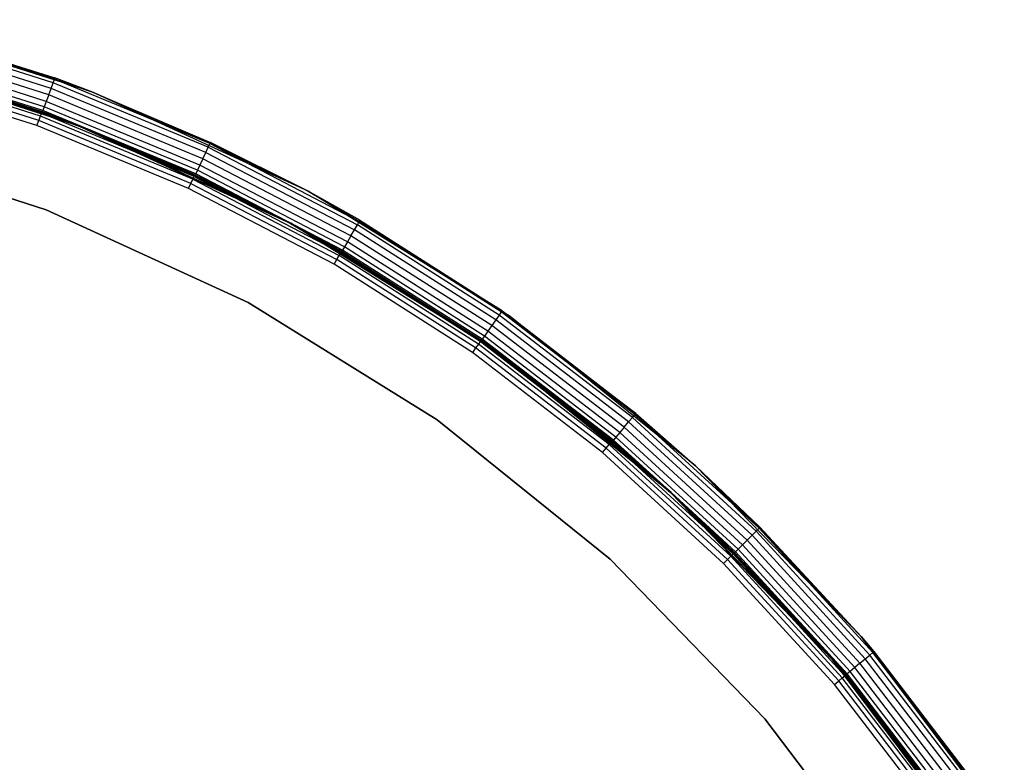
# Model space of a CAD drawing. Extents: x -10.5 to 10.9, y -10.7 to 10.7.
# Tile 22 of 22: x 3.7 to 9.1, y 6.3 to 10.4. Entities that reach past the tile are written whole.
import ezdxf

# ---------------------------------------------------------------- set-up
doc = ezdxf.new("R2010")
doc.units = 0
doc.header["$LTSCALE"] = 2.54
doc.layers.get('0').update_dxf_attribs({"color": 13, "linetype": 'CONTINUOUS'})

# ---------------------------------------------------------------- blocks, each defined once
blk = doc.blocks.new('Z_O_ENIE_LID_ROUND_LED_35W')
at = {"color": 0}
for p, q in [((15.0724, 9.9775, 0.3388), (13.8169, 10.3768, 0.3388)), ((13.8169, 10.3768, 0.3388), (14.8667, 10.0547, 3.9388)), ((13.8169, 10.3768, 0.3388), (14.8667, 10.0547, 3.9388)), ((15.0724, 9.9775, 0.3388), (13.8169, 10.3768, 0.3388)), ((14.8641, 10.0476, 3.9771), (13.9745, 10.3281, 3.9771)), ((14.8641, 10.0476, 3.9771), (13.9745, 10.3281, 3.9771)), ((13.9764, 10.3354, 3.9388), (14.8667, 10.0547, 3.9388)), ((13.9764, 10.3354, 3.9388), (14.8667, 10.0547, 3.9388)), ((14.8456, 9.9967, 4.0312), (13.9605, 10.2758, 4.0312)), ((14.8456, 9.9967, 4.0312), (13.9605, 10.2758, 4.0312)), ((14.8567, 10.0272, 4.0095), (13.9688, 10.3071, 4.0095)), ((14.8567, 10.0272, 4.0095), (13.9688, 10.3071, 4.0095)), ((14.8194, 9.9248, 4.0312), (13.9406, 10.2018, 4.0312)), ((14.8194, 9.9248, 4.0312), (13.9406, 10.2018, 4.0312)), ((14.8325, 9.9607, 4.0388), (13.9505, 10.2388, 4.0388)), ((14.8325, 9.9607, 4.0388), (13.9505, 10.2388, 4.0388)), ((13.7682, 10.1829, 0.3388), (15.0001, 9.791, 0.3388)), ((15.0001, 9.791, 2.2388), (13.7682, 10.1829, 2.2388)), ((13.7682, 10.1829, 2.4388), (15.0001, 9.791, 2.4388)), ((13.7682, 10.1829, 0.3388), (15.0001, 9.791, 0.3388)), ((13.7682, 10.1829, 2.4388), (15.0001, 9.791, 2.4388)), ((15.0001, 9.791, 2.2388), (13.7682, 10.1829, 2.2388)), ((14.8009, 9.8739, 3.9771), (13.9266, 10.1496, 3.9771)), ((14.8009, 9.8739, 3.9771), (13.9266, 10.1496, 3.9771)), ((14.8083, 9.8943, 4.0095), (13.9322, 10.1705, 4.0095)), ((14.8083, 9.8943, 4.0095), (13.9322, 10.1705, 4.0095)), ((15.0001, 9.791, 2.4388), (13.9247, 10.1422, 3.9388)), ((15.0001, 9.791, 2.4388), (13.9247, 10.1422, 3.9388)), ((14.7983, 9.8668, 3.9388), (13.9247, 10.1422, 3.9388)), ((14.7983, 9.8668, 3.9388), (13.9247, 10.1422, 3.9388)), ((14.8567, 10.0272, 4.0095), (14.8641, 10.0476, 3.9771)), ((14.8567, 10.0272, 4.0095), (14.8641, 10.0476, 3.9771)), ((14.8667, 10.0547, 3.9388), (14.8641, 10.0476, 3.9771)), ((14.8667, 10.0547, 3.9388), (14.8641, 10.0476, 3.9771)), ((14.8641, 10.0476, 3.9771), (15.0724, 9.9775, 3.9388)), ((15.7259, 9.6906, 3.9771), (14.8641, 10.0476, 3.9771)), ((15.7259, 9.6906, 3.9771), (14.8641, 10.0476, 3.9771)), ((14.8641, 10.0476, 3.9771), (15.0724, 9.9775, 3.9388)), ((15.0724, 9.9775, 0.3388), (14.8667, 10.0547, 3.9388)), ((14.8667, 10.0547, 3.9388), (15.0724, 9.9775, 3.9388)), ((15.0724, 9.9775, 0.3388), (14.8667, 10.0547, 3.9388)), ((14.8667, 10.0547, 3.9388), (15.0724, 9.9775, 3.9388)), ((14.8325, 9.9607, 4.0388), (14.8456, 9.9967, 4.0312)), ((14.8325, 9.9607, 4.0388), (14.8456, 9.9967, 4.0312)), ((14.8456, 9.9967, 4.0312), (14.8567, 10.0272, 4.0095)), ((14.8456, 9.9967, 4.0312), (14.8567, 10.0272, 4.0095)), ((15.703, 9.6415, 4.0312), (14.8456, 9.9967, 4.0312)), ((15.703, 9.6415, 4.0312), (14.8456, 9.9967, 4.0312)), ((15.7167, 9.6709, 4.0095), (14.8567, 10.0272, 4.0095)), ((15.7167, 9.6709, 4.0095), (14.8567, 10.0272, 4.0095)), ((14.8325, 9.9607, 4.0388), (14.8194, 9.9248, 4.0312)), ((14.8325, 9.9607, 4.0388), (14.8194, 9.9248, 4.0312)), ((15.6868, 9.6069, 4.0388), (14.8325, 9.9607, 4.0388)), ((15.6868, 9.6069, 4.0388), (14.8325, 9.9607, 4.0388)), ((16.2692, 9.4268, 0.3388), (15.0724, 9.9775, 0.3388)), ((15.0724, 9.9775, 0.3388), (15.7291, 9.6975, 3.9388)), ((15.0724, 9.9775, 0.3388), (15.7291, 9.6975, 3.9388)), ((15.0724, 9.9775, 0.3388), (15.0724, 9.9775, 3.9388)), ((15.0724, 9.9775, 3.9388), (15.7291, 9.6975, 3.9388)), ((15.0724, 9.9775, 0.3388), (15.0724, 9.9775, 3.9388)), ((16.2692, 9.4268, 0.3388), (15.0724, 9.9775, 0.3388)), ((15.7259, 9.6906, 3.9771), (15.0724, 9.9775, 3.9388)), ((15.7259, 9.6906, 3.9771), (15.0724, 9.9775, 3.9388)), ((15.0724, 9.9775, 3.9388), (15.7291, 9.6975, 3.9388)), ((14.7983, 9.8668, 3.9388), (14.8009, 9.8739, 3.9771)), ((14.7983, 9.8668, 3.9388), (14.8009, 9.8739, 3.9771)), ((14.8083, 9.8943, 4.0095), (14.8009, 9.8739, 3.9771)), ((14.8083, 9.8943, 4.0095), (14.8009, 9.8739, 3.9771)), ((15.0001, 9.791, 3.9388), (14.8009, 9.8739, 3.9771)), ((15.0001, 9.791, 3.9388), (14.8009, 9.8739, 3.9771)), ((15.6478, 9.5231, 3.9771), (14.8009, 9.8739, 3.9771)), ((15.6478, 9.5231, 3.9771), (14.8009, 9.8739, 3.9771)), ((14.8194, 9.9248, 4.0312), (14.8083, 9.8943, 4.0095)), ((14.8194, 9.9248, 4.0312), (14.8083, 9.8943, 4.0095)), ((15.6569, 9.5428, 4.0095), (14.8083, 9.8943, 4.0095)), ((15.6569, 9.5428, 4.0095), (14.8083, 9.8943, 4.0095)), ((15.6706, 9.5722, 4.0312), (14.8194, 9.9248, 4.0312)), ((15.6706, 9.5722, 4.0312), (14.8194, 9.9248, 4.0312)), ((15.0001, 9.791, 2.4388), (14.7983, 9.8668, 3.9388)), ((15.0001, 9.791, 3.9388), (14.7983, 9.8668, 3.9388)), ((15.0001, 9.791, 2.4388), (14.7983, 9.8668, 3.9388)), ((15.0001, 9.791, 3.9388), (14.7983, 9.8668, 3.9388)), ((15.0001, 9.791, 0.3388), (15.0001, 9.791, 2.2388)), ((15.0001, 9.791, 0.3388), (15.0001, 9.791, 2.2388)), ((15.0001, 9.791, 0.3388), (16.1745, 9.2506, 0.3388)), ((16.1745, 9.2506, 2.2388), (15.0001, 9.791, 2.2388)), ((15.6446, 9.5162, 3.9388), (15.0001, 9.791, 2.4388)), ((15.0001, 9.791, 2.4388), (16.1745, 9.2506, 2.4388)), ((15.6446, 9.5162, 3.9388), (15.0001, 9.791, 2.4388)), ((15.6446, 9.5162, 3.9388), (15.0001, 9.791, 3.9388)), ((15.0001, 9.791, 3.9388), (15.0001, 9.791, 2.4388)), ((15.0001, 9.791, 3.9388), (15.0001, 9.791, 2.4388)), ((15.0001, 9.791, 0.3388), (16.1745, 9.2506, 0.3388)), ((15.0001, 9.791, 2.4388), (16.1745, 9.2506, 2.4388)), ((16.1745, 9.2506, 2.2388), (15.0001, 9.791, 2.2388)), ((15.0001, 9.791, 3.9388), (15.6478, 9.5231, 3.9771)), ((15.0001, 9.791, 3.9388), (15.6478, 9.5231, 3.9771)), ((15.6446, 9.5162, 3.9388), (15.0001, 9.791, 3.9388)), ((13.6454, 9.698, 3.6986), (14.8187, 9.3247, 3.6986)), ((14.8187, 9.3247, 2.3986), (13.6454, 9.698, 2.3986)), ((13.6454, 9.698, 3.6986), (14.8187, 9.3247, 3.6986)), ((14.8187, 9.3247, 2.3986), (13.6454, 9.698, 2.3986)), ((15.703, 9.6415, 4.0312), (15.7167, 9.6709, 4.0095)), ((15.703, 9.6415, 4.0312), (15.7167, 9.6709, 4.0095)), ((15.7167, 9.6709, 4.0095), (15.7259, 9.6906, 3.9771)), ((15.7167, 9.6709, 4.0095), (15.7259, 9.6906, 3.9771)), ((15.7167, 9.6709, 4.0095), (16.5424, 9.2411, 4.0095)), ((15.7167, 9.6709, 4.0095), (16.5424, 9.2411, 4.0095)), ((15.7291, 9.6975, 3.9388), (15.7259, 9.6906, 3.9771)), ((15.7291, 9.6975, 3.9388), (15.7259, 9.6906, 3.9771)), ((15.7259, 9.6906, 3.9771), (16.2692, 9.4268, 3.9388)), ((15.7259, 9.6906, 3.9771), (16.2692, 9.4268, 3.9388)), ((15.7259, 9.6906, 3.9771), (16.5533, 9.2599, 3.9771)), ((15.7259, 9.6906, 3.9771), (16.5533, 9.2599, 3.9771)), ((16.2692, 9.4268, 0.3388), (15.7291, 9.6975, 3.9388)), ((15.7291, 9.6975, 3.9388), (16.2692, 9.4268, 3.9388)), ((16.2692, 9.4268, 0.3388), (15.7291, 9.6975, 3.9388)), ((15.7291, 9.6975, 3.9388), (16.2692, 9.4268, 3.9388)), ((15.6868, 9.6069, 4.0388), (15.6706, 9.5722, 4.0312)), ((15.6868, 9.6069, 4.0388), (15.6706, 9.5722, 4.0312)), ((15.6868, 9.6069, 4.0388), (15.703, 9.6415, 4.0312)), ((15.6868, 9.6069, 4.0388), (15.703, 9.6415, 4.0312)), ((16.5071, 9.1799, 4.0388), (15.6868, 9.6069, 4.0388)), ((16.5071, 9.1799, 4.0388), (15.6868, 9.6069, 4.0388)), ((15.703, 9.6415, 4.0312), (16.5262, 9.213, 4.0312)), ((15.703, 9.6415, 4.0312), (16.5262, 9.213, 4.0312)), ((15.6706, 9.5722, 4.0312), (15.6569, 9.5428, 4.0095)), ((15.6706, 9.5722, 4.0312), (15.6569, 9.5428, 4.0095)), ((16.4879, 9.1467, 4.0312), (15.6706, 9.5722, 4.0312)), ((16.4879, 9.1467, 4.0312), (15.6706, 9.5722, 4.0312)), ((15.6446, 9.5162, 3.9388), (15.6478, 9.5231, 3.9771)), ((15.6446, 9.5162, 3.9388), (15.6478, 9.5231, 3.9771)), ((16.1745, 9.2506, 2.4388), (15.6446, 9.5162, 3.9388)), ((16.1745, 9.2506, 3.9388), (15.6446, 9.5162, 3.9388)), ((16.1745, 9.2506, 2.4388), (15.6446, 9.5162, 3.9388)), ((16.1745, 9.2506, 3.9388), (15.6446, 9.5162, 3.9388)), ((15.6569, 9.5428, 4.0095), (15.6478, 9.5231, 3.9771)), ((15.6569, 9.5428, 4.0095), (15.6478, 9.5231, 3.9771)), ((16.4609, 9.0999, 3.9771), (15.6478, 9.5231, 3.9771)), ((15.6478, 9.5231, 3.9771), (16.1745, 9.2506, 3.9388)), ((15.6478, 9.5231, 3.9771), (16.1745, 9.2506, 3.9388)), ((16.4609, 9.0999, 3.9771), (15.6478, 9.5231, 3.9771)), ((16.4717, 9.1186, 4.0095), (15.6569, 9.5428, 4.0095)), ((16.4717, 9.1186, 4.0095), (15.6569, 9.5428, 4.0095)), ((16.2692, 9.4268, 3.9388), (16.5571, 9.2665, 3.9388)), ((16.5571, 9.2665, 3.9388), (16.2692, 9.4268, 0.3388)), ((16.2692, 9.4268, 0.3388), (16.2692, 9.4268, 3.9388)), ((16.5571, 9.2665, 3.9388), (16.2692, 9.4268, 0.3388)), ((17.3443, 8.7649, 3.9388), (16.2692, 9.4268, 0.3388)), ((17.3443, 8.7649, 3.9388), (16.2692, 9.4268, 0.3388)), ((17.3892, 8.7333, 0.3388), (16.2692, 9.4268, 0.3388)), ((16.2692, 9.4268, 0.3388), (16.2692, 9.4268, 3.9388)), ((17.3892, 8.7333, 0.3388), (16.2692, 9.4268, 0.3388)), ((16.2692, 9.4268, 3.9388), (16.5571, 9.2665, 3.9388)), ((16.2692, 9.4268, 3.9388), (16.5533, 9.2599, 3.9771)), ((16.2692, 9.4268, 3.9388), (16.5533, 9.2599, 3.9771)), ((14.8187, 9.3247, 3.6986), (14.8187, 9.3247, 2.3986)), ((14.8187, 9.3247, 3.6986), (15.9372, 8.8101, 3.6986)), ((15.9372, 8.8101, 2.3986), (14.8187, 9.3247, 2.3986)), ((14.8187, 9.3247, 3.6986), (14.8187, 9.3247, 2.3986)), ((14.8187, 9.3247, 3.6986), (15.9372, 8.8101, 3.6986)), ((15.9372, 8.8101, 2.3986), (14.8187, 9.3247, 2.3986)), ((16.1745, 9.2506, 0.3388), (16.1745, 9.2506, 2.2388)), ((16.1745, 9.2506, 0.3388), (16.1745, 9.2506, 2.2388)), ((16.1745, 9.2506, 0.3388), (17.2737, 8.5701, 0.3388)), ((17.2737, 8.5701, 2.2388), (16.1745, 9.2506, 2.2388)), ((16.4571, 9.0933, 3.9388), (16.1745, 9.2506, 2.4388)), ((16.1745, 9.2506, 2.4388), (17.2737, 8.5701, 2.4388)), ((16.4571, 9.0933, 3.9388), (16.1745, 9.2506, 2.4388)), ((16.4571, 9.0933, 3.9388), (16.1745, 9.2506, 3.9388)), ((16.1745, 9.2506, 3.9388), (16.1745, 9.2506, 2.4388)), ((16.1745, 9.2506, 3.9388), (16.1745, 9.2506, 2.4388)), ((16.1745, 9.2506, 0.3388), (17.2737, 8.5701, 0.3388)), ((16.1745, 9.2506, 2.4388), (17.2737, 8.5701, 2.4388)), ((17.2737, 8.5701, 2.2388), (16.1745, 9.2506, 2.2388)), ((16.1745, 9.2506, 3.9388), (16.4609, 9.0999, 3.9771)), ((16.4571, 9.0933, 3.9388), (16.1745, 9.2506, 3.9388)), ((16.1745, 9.2506, 3.9388), (16.4609, 9.0999, 3.9771)), ((16.5262, 9.213, 4.0312), (16.5424, 9.2411, 4.0095)), ((16.5262, 9.213, 4.0312), (16.5424, 9.2411, 4.0095)), ((16.5424, 9.2411, 4.0095), (16.5533, 9.2599, 3.9771)), ((16.5424, 9.2411, 4.0095), (16.5533, 9.2599, 3.9771)), ((17.3275, 8.7409, 4.0095), (16.5424, 9.2411, 4.0095)), ((17.3275, 8.7409, 4.0095), (16.5424, 9.2411, 4.0095)), ((16.5533, 9.2599, 3.9771), (16.5571, 9.2665, 3.9388)), ((16.5533, 9.2599, 3.9771), (16.5571, 9.2665, 3.9388)), ((17.34, 8.7587, 3.9771), (16.5533, 9.2599, 3.9771)), ((17.34, 8.7587, 3.9771), (16.5533, 9.2599, 3.9771)), ((16.5571, 9.2665, 3.9388), (17.3443, 8.7649, 3.9388)), ((16.5571, 9.2665, 3.9388), (17.3443, 8.7649, 3.9388)), ((16.5071, 9.1799, 4.0388), (16.4879, 9.1467, 4.0312)), ((16.5071, 9.1799, 4.0388), (16.4879, 9.1467, 4.0312)), ((16.5071, 9.1799, 4.0388), (16.5262, 9.213, 4.0312)), ((16.5071, 9.1799, 4.0388), (16.5262, 9.213, 4.0312)), ((17.287, 8.683, 4.0388), (16.5071, 9.1799, 4.0388)), ((17.287, 8.683, 4.0388), (16.5071, 9.1799, 4.0388)), ((17.3089, 8.7144, 4.0312), (16.5262, 9.213, 4.0312)), ((17.3089, 8.7144, 4.0312), (16.5262, 9.213, 4.0312)), ((16.4717, 9.1186, 4.0095), (16.4609, 9.0999, 3.9771)), ((16.4717, 9.1186, 4.0095), (16.4609, 9.0999, 3.9771)), ((16.4879, 9.1467, 4.0312), (16.4717, 9.1186, 4.0095)), ((16.4879, 9.1467, 4.0312), (16.4717, 9.1186, 4.0095)), ((17.2464, 8.6251, 4.0095), (16.4717, 9.1186, 4.0095)), ((17.2464, 8.6251, 4.0095), (16.4717, 9.1186, 4.0095)), ((17.265, 8.6517, 4.0312), (16.4879, 9.1467, 4.0312)), ((17.265, 8.6517, 4.0312), (16.4879, 9.1467, 4.0312)), ((16.4571, 9.0933, 3.9388), (16.4609, 9.0999, 3.9771)), ((16.4571, 9.0933, 3.9388), (16.4609, 9.0999, 3.9771)), ((17.2296, 8.6011, 3.9388), (16.4571, 9.0933, 3.9388)), ((16.4571, 9.0933, 3.9388), (17.2737, 8.5701, 2.4388)), ((16.4571, 9.0933, 3.9388), (17.2737, 8.5701, 2.4388)), ((17.2296, 8.6011, 3.9388), (16.4571, 9.0933, 3.9388)), ((17.234, 8.6073, 3.9771), (16.4609, 9.0999, 3.9771)), ((17.234, 8.6073, 3.9771), (16.4609, 9.0999, 3.9771)), ((15.9372, 8.8101, 3.6986), (15.9372, 8.8101, 2.3986)), ((15.9372, 8.8101, 3.6986), (16.984, 8.162, 3.6986)), ((16.984, 8.162, 2.3986), (15.9372, 8.8101, 2.3986)), ((15.9372, 8.8101, 3.6986), (15.9372, 8.8101, 2.3986)), ((15.9372, 8.8101, 3.6986), (16.984, 8.162, 3.6986)), ((16.984, 8.162, 2.3986), (15.9372, 8.8101, 2.3986)), ((17.3275, 8.7409, 4.0095), (17.3089, 8.7144, 4.0312)), ((17.3275, 8.7409, 4.0095), (17.3089, 8.7144, 4.0312)), ((17.34, 8.7587, 3.9771), (17.3275, 8.7409, 4.0095)), ((17.34, 8.7587, 3.9771), (17.3275, 8.7409, 4.0095)), ((18.0661, 8.1742, 4.0095), (17.3275, 8.7409, 4.0095)), ((18.0661, 8.1742, 4.0095), (17.3275, 8.7409, 4.0095)), ((17.34, 8.7587, 3.9771), (17.3443, 8.7649, 3.9388)), ((17.34, 8.7587, 3.9771), (17.3443, 8.7649, 3.9388)), ((18.08, 8.1908, 3.9771), (17.34, 8.7587, 3.9771)), ((18.0849, 8.1967, 3.9388), (17.34, 8.7587, 3.9771)), ((18.08, 8.1908, 3.9771), (17.34, 8.7587, 3.9771)), ((18.0849, 8.1967, 3.9388), (17.34, 8.7587, 3.9771)), ((17.3892, 8.7333, 3.9388), (17.34, 8.7587, 3.9771)), ((17.3892, 8.7333, 3.9388), (17.34, 8.7587, 3.9771)), ((17.3443, 8.7649, 3.9388), (17.3892, 8.7333, 0.3388)), ((17.3443, 8.7649, 3.9388), (17.3892, 8.7333, 0.3388)), ((17.3443, 8.7649, 3.9388), (17.3892, 8.7333, 3.9388)), ((17.3443, 8.7649, 3.9388), (17.3892, 8.7333, 3.9388)), ((17.3892, 8.7333, 0.3388), (18.0849, 8.1967, 3.9388)), ((18.4156, 7.9074, 0.3388), (17.3892, 8.7333, 0.3388)), ((17.3892, 8.7333, 3.9388), (17.3892, 8.7333, 0.3388)), ((17.3892, 8.7333, 3.9388), (17.3892, 8.7333, 0.3388)), ((17.3892, 8.7333, 3.9388), (18.0849, 8.1967, 3.9388)), ((17.3892, 8.7333, 0.3388), (18.0849, 8.1967, 3.9388)), ((18.4156, 7.9074, 0.3388), (17.3892, 8.7333, 0.3388)), ((17.3892, 8.7333, 3.9388), (18.0849, 8.1967, 3.9388)), ((17.287, 8.683, 4.0388), (17.265, 8.6517, 4.0312)), ((17.287, 8.683, 4.0388), (17.265, 8.6517, 4.0312)), ((17.3089, 8.7144, 4.0312), (17.287, 8.683, 4.0388)), ((17.3089, 8.7144, 4.0312), (17.287, 8.683, 4.0388)), ((18.0206, 8.1201, 4.0388), (17.287, 8.683, 4.0388)), ((18.0206, 8.1201, 4.0388), (17.287, 8.683, 4.0388)), ((18.0452, 8.1494, 4.0312), (17.3089, 8.7144, 4.0312)), ((18.0452, 8.1494, 4.0312), (17.3089, 8.7144, 4.0312)), ((17.2464, 8.6251, 4.0095), (17.234, 8.6073, 3.9771)), ((17.2464, 8.6251, 4.0095), (17.234, 8.6073, 3.9771)), ((17.265, 8.6517, 4.0312), (17.2464, 8.6251, 4.0095)), ((17.265, 8.6517, 4.0312), (17.2464, 8.6251, 4.0095)), ((17.9752, 8.0659, 4.0095), (17.2464, 8.6251, 4.0095)), ((17.9752, 8.0659, 4.0095), (17.2464, 8.6251, 4.0095)), ((17.996, 8.0908, 4.0312), (17.265, 8.6517, 4.0312)), ((17.996, 8.0908, 4.0312), (17.265, 8.6517, 4.0312)), ((17.2296, 8.6011, 3.9388), (17.234, 8.6073, 3.9771)), ((17.2296, 8.6011, 3.9388), (17.234, 8.6073, 3.9771)), ((17.2737, 8.5701, 3.9388), (17.2296, 8.6011, 3.9388)), ((17.2296, 8.6011, 3.9388), (17.2737, 8.5701, 2.4388)), ((17.2296, 8.6011, 3.9388), (17.2737, 8.5701, 2.4388)), ((17.2737, 8.5701, 3.9388), (17.2296, 8.6011, 3.9388)), ((17.2737, 8.5701, 3.9388), (17.234, 8.6073, 3.9771)), ((17.2737, 8.5701, 3.9388), (17.234, 8.6073, 3.9771)), ((17.9612, 8.0493, 3.9771), (17.234, 8.6073, 3.9771)), ((17.9612, 8.0493, 3.9771), (17.234, 8.6073, 3.9771)), ((17.2737, 8.5701, 0.3388), (17.2737, 8.5701, 2.2388)), ((17.2737, 8.5701, 0.3388), (17.2737, 8.5701, 2.2388)), ((17.2737, 8.5701, 0.3388), (18.2809, 7.7596, 0.3388)), ((18.2809, 7.7596, 2.2388), (17.2737, 8.5701, 2.2388)), ((17.2737, 8.5701, 2.4388), (17.2737, 8.5701, 3.9388)), ((17.2737, 8.5701, 2.4388), (17.2737, 8.5701, 3.9388)), ((17.2737, 8.5701, 2.4388), (17.9563, 8.0435, 3.9388)), ((17.9563, 8.0435, 3.9388), (17.2737, 8.5701, 3.9388)), ((17.2737, 8.5701, 2.4388), (17.9563, 8.0435, 3.9388)), ((17.2737, 8.5701, 2.4388), (18.2809, 7.7596, 2.4388)), ((17.2737, 8.5701, 0.3388), (18.2809, 7.7596, 0.3388)), ((17.2737, 8.5701, 2.4388), (18.2809, 7.7596, 2.4388)), ((18.2809, 7.7596, 2.2388), (17.2737, 8.5701, 2.2388)), ((17.2737, 8.5701, 3.9388), (17.9612, 8.0493, 3.9771)), ((17.9563, 8.0435, 3.9388), (17.2737, 8.5701, 3.9388)), ((17.2737, 8.5701, 3.9388), (17.9612, 8.0493, 3.9771)), ((18.0661, 8.1742, 4.0095), (18.08, 8.1908, 3.9771)), ((18.0661, 8.1742, 4.0095), (18.08, 8.1908, 3.9771)), ((18.0849, 8.1967, 3.9388), (18.08, 8.1908, 3.9771)), ((18.0849, 8.1967, 3.9388), (18.08, 8.1908, 3.9771)), ((18.08, 8.1908, 3.9771), (18.4156, 7.9074, 3.9388)), ((18.7677, 7.5607, 3.9771), (18.08, 8.1908, 3.9771)), ((18.7677, 7.5607, 3.9771), (18.08, 8.1908, 3.9771)), ((18.08, 8.1908, 3.9771), (18.4156, 7.9074, 3.9388)), ((18.0849, 8.1967, 3.9388), (18.4156, 7.9074, 0.3388)), ((18.0849, 8.1967, 3.9388), (18.4156, 7.9074, 0.3388)), ((18.0849, 8.1967, 3.9388), (18.4156, 7.9074, 3.9388)), ((18.0849, 8.1967, 3.9388), (18.4156, 7.9074, 3.9388)), ((16.984, 8.162, 3.6986), (16.984, 8.162, 2.3986)), ((16.984, 8.162, 3.6986), (17.9432, 7.3901, 3.6986)), ((17.9432, 7.3901, 2.3986), (16.984, 8.162, 2.3986)), ((16.984, 8.162, 3.6986), (16.984, 8.162, 2.3986)), ((16.984, 8.162, 3.6986), (17.9432, 7.3901, 3.6986)), ((17.9432, 7.3901, 2.3986), (16.984, 8.162, 2.3986)), ((18.0206, 8.1201, 4.0388), (18.0452, 8.1494, 4.0312)), ((18.0206, 8.1201, 4.0388), (18.0452, 8.1494, 4.0312)), ((18.0452, 8.1494, 4.0312), (18.0661, 8.1742, 4.0095)), ((18.0452, 8.1494, 4.0312), (18.0661, 8.1742, 4.0095)), ((18.7295, 7.5224, 4.0312), (18.0452, 8.1494, 4.0312)), ((18.7295, 7.5224, 4.0312), (18.0452, 8.1494, 4.0312)), ((18.7524, 7.5453, 4.0095), (18.0661, 8.1742, 4.0095)), ((18.7524, 7.5453, 4.0095), (18.0661, 8.1742, 4.0095)), ((17.996, 8.0908, 4.0312), (17.9752, 8.0659, 4.0095)), ((17.996, 8.0908, 4.0312), (17.9752, 8.0659, 4.0095)), ((18.0206, 8.1201, 4.0388), (17.996, 8.0908, 4.0312)), ((18.0206, 8.1201, 4.0388), (17.996, 8.0908, 4.0312)), ((18.6753, 7.4683, 4.0312), (17.996, 8.0908, 4.0312)), ((18.6753, 7.4683, 4.0312), (17.996, 8.0908, 4.0312)), ((18.7024, 7.4953, 4.0388), (18.0206, 8.1201, 4.0388)), ((18.7024, 7.4953, 4.0388), (18.0206, 8.1201, 4.0388)), ((17.9563, 8.0435, 3.9388), (17.9612, 8.0493, 3.9771)), ((17.9563, 8.0435, 3.9388), (17.9612, 8.0493, 3.9771)), ((18.2809, 7.7596, 2.4388), (17.9563, 8.0435, 3.9388)), ((18.2809, 7.7596, 2.4388), (17.9563, 8.0435, 3.9388)), ((18.2809, 7.7596, 3.9388), (17.9563, 8.0435, 3.9388)), ((18.2809, 7.7596, 3.9388), (17.9563, 8.0435, 3.9388)), ((17.9752, 8.0659, 4.0095), (17.9612, 8.0493, 3.9771)), ((17.9752, 8.0659, 4.0095), (17.9612, 8.0493, 3.9771)), ((18.2809, 7.7596, 3.9388), (17.9612, 8.0493, 3.9771)), ((18.2809, 7.7596, 3.9388), (17.9612, 8.0493, 3.9771)), ((18.6371, 7.43, 3.9771), (17.9612, 8.0493, 3.9771)), ((18.6371, 7.43, 3.9771), (17.9612, 8.0493, 3.9771)), ((18.6524, 7.4453, 4.0095), (17.9752, 8.0659, 4.0095)), ((18.6524, 7.4453, 4.0095), (17.9752, 8.0659, 4.0095)), ((18.4156, 7.9074, 0.3388), (18.7731, 7.566, 3.9388)), ((19.3327, 6.9616, 0.3388), (18.4156, 7.9074, 0.3388)), ((18.4156, 7.9074, 3.9388), (18.4156, 7.9074, 0.3388)), ((18.4156, 7.9074, 3.9388), (18.4156, 7.9074, 0.3388)), ((18.4156, 7.9074, 3.9388), (18.7731, 7.566, 3.9388)), ((18.4156, 7.9074, 0.3388), (18.7731, 7.566, 3.9388)), ((19.3327, 6.9616, 0.3388), (18.4156, 7.9074, 0.3388)), ((18.7677, 7.5607, 3.9771), (18.4156, 7.9074, 3.9388)), ((18.7677, 7.5607, 3.9771), (18.4156, 7.9074, 3.9388)), ((18.4156, 7.9074, 3.9388), (18.7731, 7.566, 3.9388)), ((18.2809, 7.7596, 0.3388), (18.2809, 7.7596, 2.2388)), ((18.2809, 7.7596, 0.3388), (18.2809, 7.7596, 2.2388)), ((18.2809, 7.7596, 0.3388), (19.1808, 6.8315, 0.3388)), ((19.1808, 6.8315, 2.2388), (18.2809, 7.7596, 2.2388)), ((18.2809, 7.7596, 2.4388), (18.2809, 7.7596, 3.9388)), ((18.2809, 7.7596, 2.4388), (18.2809, 7.7596, 3.9388)), ((18.2809, 7.7596, 2.4388), (18.6317, 7.4246, 3.9388)), ((18.6317, 7.4246, 3.9388), (18.2809, 7.7596, 3.9388)), ((18.2809, 7.7596, 2.4388), (18.6317, 7.4246, 3.9388)), ((18.2809, 7.7596, 2.4388), (19.1808, 6.8315, 2.4388)), ((18.2809, 7.7596, 0.3388), (19.1808, 6.8315, 0.3388)), ((18.2809, 7.7596, 2.4388), (19.1808, 6.8315, 2.4388)), ((19.1808, 6.8315, 2.2388), (18.2809, 7.7596, 2.2388)), ((18.2809, 7.7596, 3.9388), (18.6371, 7.43, 3.9771)), ((18.2809, 7.7596, 3.9388), (18.6371, 7.43, 3.9771)), ((18.6317, 7.4246, 3.9388), (18.2809, 7.7596, 3.9388)), ((18.7295, 7.5224, 4.0312), (18.7524, 7.5453, 4.0095)), ((18.7295, 7.5224, 4.0312), (18.7524, 7.5453, 4.0095)), ((18.7524, 7.5453, 4.0095), (18.7677, 7.5607, 3.9771)), ((18.7524, 7.5453, 4.0095), (18.7677, 7.5607, 3.9771)), ((18.7524, 7.5453, 4.0095), (19.3813, 6.859, 4.0095)), ((18.7524, 7.5453, 4.0095), (19.3813, 6.859, 4.0095)), ((18.7731, 7.566, 3.9388), (18.7677, 7.5607, 3.9771)), ((18.7731, 7.566, 3.9388), (18.7677, 7.5607, 3.9771)), ((18.7677, 7.5607, 3.9771), (19.3327, 6.9616, 3.9388)), ((18.7677, 7.5607, 3.9771), (19.3327, 6.9616, 3.9388)), ((18.7677, 7.5607, 3.9771), (19.3979, 6.8729, 3.9771)), ((18.7677, 7.5607, 3.9771), (19.3979, 6.8729, 3.9771)), ((18.7731, 7.566, 3.9388), (19.3327, 6.9616, 0.3388)), ((18.7731, 7.566, 3.9388), (19.3327, 6.9616, 0.3388)), ((18.7731, 7.566, 3.9388), (19.3327, 6.9616, 3.9388)), ((18.7731, 7.566, 3.9388), (19.3327, 6.9616, 3.9388)), ((18.7024, 7.4953, 4.0388), (18.6753, 7.4683, 4.0312)), ((18.7024, 7.4953, 4.0388), (18.6753, 7.4683, 4.0312)), ((18.7024, 7.4953, 4.0388), (18.7295, 7.5224, 4.0312)), ((18.7024, 7.4953, 4.0388), (18.7295, 7.5224, 4.0312)), ((19.3271, 6.8135, 4.0388), (18.7024, 7.4953, 4.0388)), ((19.3271, 6.8135, 4.0388), (18.7024, 7.4953, 4.0388)), ((18.7295, 7.5224, 4.0312), (19.3565, 6.8381, 4.0312)), ((18.7295, 7.5224, 4.0312), (19.3565, 6.8381, 4.0312)), ((18.6317, 7.4246, 3.9388), (18.6371, 7.43, 3.9771)), ((18.6317, 7.4246, 3.9388), (18.6371, 7.43, 3.9771)), ((19.1808, 6.8315, 2.4388), (18.6317, 7.4246, 3.9388)), ((19.1808, 6.8315, 2.4388), (18.6317, 7.4246, 3.9388)), ((19.1808, 6.8315, 3.9388), (18.6317, 7.4246, 3.9388)), ((18.6317, 7.4246, 3.9388), (19.2564, 6.7542, 3.9771)), ((18.6317, 7.4246, 3.9388), (19.2564, 6.7542, 3.9771)), ((19.1808, 6.8315, 3.9388), (18.6317, 7.4246, 3.9388)), ((18.6524, 7.4453, 4.0095), (18.6371, 7.43, 3.9771)), ((18.6524, 7.4453, 4.0095), (18.6371, 7.43, 3.9771)), ((19.2564, 6.7542, 3.9771), (18.6371, 7.43, 3.9771)), ((19.2564, 6.7542, 3.9771), (18.6371, 7.43, 3.9771)), ((18.6753, 7.4683, 4.0312), (18.6524, 7.4453, 4.0095)), ((18.6753, 7.4683, 4.0312), (18.6524, 7.4453, 4.0095)), ((19.273, 6.7681, 4.0095), (18.6524, 7.4453, 4.0095)), ((19.273, 6.7681, 4.0095), (18.6524, 7.4453, 4.0095)), ((19.2978, 6.789, 4.0312), (18.6753, 7.4683, 4.0312)), ((19.2978, 6.789, 4.0312), (18.6753, 7.4683, 4.0312)), ((17.9432, 7.3901, 3.6986), (17.9432, 7.3901, 2.3986)), ((17.9432, 7.3901, 3.6986), (18.8003, 6.5062, 3.6986)), ((18.8003, 6.5062, 2.3986), (17.9432, 7.3901, 2.3986)), ((17.9432, 7.3901, 3.6986), (17.9432, 7.3901, 2.3986)), ((17.9432, 7.3901, 3.6986), (18.8003, 6.5062, 3.6986)), ((18.8003, 6.5062, 2.3986), (17.9432, 7.3901, 2.3986)), ((20.1266, 5.9103, 0.3388), (19.3327, 6.9616, 0.3388)), ((19.3327, 6.9616, 0.3388), (19.972, 6.1373, 3.9388)), ((19.3327, 6.9616, 0.3388), (19.972, 6.1373, 3.9388)), ((19.3327, 6.9616, 0.3388), (19.4037, 6.8778, 3.9388)), ((19.3327, 6.9616, 3.9388), (19.3327, 6.9616, 0.3388)), ((19.3327, 6.9616, 3.9388), (19.3327, 6.9616, 0.3388)), ((19.3327, 6.9616, 3.9388), (19.4037, 6.8778, 3.9388)), ((19.3327, 6.9616, 0.3388), (19.4037, 6.8778, 3.9388)), ((20.1266, 5.9103, 0.3388), (19.3327, 6.9616, 0.3388)), ((19.3327, 6.9616, 3.9388), (19.4037, 6.8778, 3.9388)), ((19.3327, 6.9616, 3.9388), (19.3979, 6.8729, 3.9771)), ((19.3327, 6.9616, 3.9388), (19.3979, 6.8729, 3.9771)), ((19.3979, 6.8729, 3.9771), (19.4037, 6.8778, 3.9388)), ((19.3979, 6.8729, 3.9771), (19.4037, 6.8778, 3.9388)), ((19.4037, 6.8778, 3.9388), (19.972, 6.1373, 3.9388)), ((19.4037, 6.8778, 3.9388), (19.972, 6.1373, 3.9388)), ((19.1808, 6.8315, 0.3388), (19.1808, 6.8315, 2.2388)), ((19.1808, 6.8315, 0.3388), (19.1808, 6.8315, 2.2388)), ((19.1808, 6.8315, 0.3388), (19.9599, 5.7998, 0.3388)), ((19.9599, 5.7998, 2.2388), (19.1808, 6.8315, 2.2388)), ((19.1808, 6.8315, 2.4388), (19.1808, 6.8315, 3.9388)), ((19.1808, 6.8315, 2.4388), (19.1808, 6.8315, 3.9388)), ((19.1808, 6.8315, 2.4388), (19.2505, 6.7493, 3.9388)), ((19.2505, 6.7493, 3.9388), (19.1808, 6.8315, 3.9388)), ((19.1808, 6.8315, 2.4388), (19.2505, 6.7493, 3.9388)), ((19.1808, 6.8315, 2.4388), (19.9599, 5.7998, 2.4388)), ((19.1808, 6.8315, 0.3388), (19.9599, 5.7998, 0.3388)), ((19.1808, 6.8315, 2.4388), (19.9599, 5.7998, 2.4388)), ((19.9599, 5.7998, 2.2388), (19.1808, 6.8315, 2.2388)), ((19.1808, 6.8315, 3.9388), (19.2564, 6.7542, 3.9771)), ((19.2505, 6.7493, 3.9388), (19.1808, 6.8315, 3.9388)), ((19.1808, 6.8315, 3.9388), (19.2564, 6.7542, 3.9771)), ((19.3271, 6.8135, 4.0388), (19.3565, 6.8381, 4.0312)), ((19.3271, 6.8135, 4.0388), (19.3565, 6.8381, 4.0312)), ((19.3565, 6.8381, 4.0312), (19.3813, 6.859, 4.0095)), ((19.3565, 6.8381, 4.0312), (19.3813, 6.859, 4.0095)), ((19.9214, 6.1019, 4.0312), (19.3565, 6.8381, 4.0312)), ((19.9214, 6.1019, 4.0312), (19.3565, 6.8381, 4.0312)), ((19.3813, 6.859, 4.0095), (19.3979, 6.8729, 3.9771)), ((19.3813, 6.859, 4.0095), (19.3979, 6.8729, 3.9771)), ((19.948, 6.1205, 4.0095), (19.3813, 6.859, 4.0095)), ((19.948, 6.1205, 4.0095), (19.3813, 6.859, 4.0095)), ((19.9658, 6.1329, 3.9771), (19.3979, 6.8729, 3.9771)), ((19.9658, 6.1329, 3.9771), (19.3979, 6.8729, 3.9771)), ((19.273, 6.7681, 4.0095), (19.2564, 6.7542, 3.9771)), ((19.273, 6.7681, 4.0095), (19.2564, 6.7542, 3.9771)), ((19.2978, 6.789, 4.0312), (19.273, 6.7681, 4.0095)), ((19.2978, 6.789, 4.0312), (19.273, 6.7681, 4.0095)), ((19.8322, 6.0394, 4.0095), (19.273, 6.7681, 4.0095)), ((19.8322, 6.0394, 4.0095), (19.273, 6.7681, 4.0095)), ((19.3271, 6.8135, 4.0388), (19.2978, 6.789, 4.0312)), ((19.3271, 6.8135, 4.0388), (19.2978, 6.789, 4.0312)), ((19.8587, 6.058, 4.0312), (19.2978, 6.789, 4.0312)), ((19.8587, 6.058, 4.0312), (19.2978, 6.789, 4.0312)), ((19.8901, 6.0799, 4.0388), (19.3271, 6.8135, 4.0388)), ((19.8901, 6.0799, 4.0388), (19.3271, 6.8135, 4.0388)), ((19.2505, 6.7493, 3.9388), (19.2564, 6.7542, 3.9771)), ((19.2505, 6.7493, 3.9388), (19.2564, 6.7542, 3.9771)), ((19.9599, 5.7998, 2.4388), (19.2505, 6.7493, 3.9388)), ((19.9599, 5.7998, 2.4388), (19.2505, 6.7493, 3.9388)), ((19.8082, 6.0226, 3.9388), (19.2505, 6.7493, 3.9388)), ((19.8082, 6.0226, 3.9388), (19.2505, 6.7493, 3.9388)), ((19.8144, 6.0269, 3.9771), (19.2564, 6.7542, 3.9771)), ((19.8144, 6.0269, 3.9771), (19.2564, 6.7542, 3.9771)), ((18.8003, 6.5062, 3.6986), (18.8003, 6.5062, 2.3986)), ((18.8003, 6.5062, 3.6986), (19.5423, 5.5236, 3.6986)), ((19.5423, 5.5236, 2.3986), (18.8003, 6.5062, 2.3986)), ((18.8003, 6.5062, 3.6986), (18.8003, 6.5062, 2.3986)), ((18.8003, 6.5062, 3.6986), (19.5423, 5.5236, 3.6986)), ((19.5423, 5.5236, 2.3986), (18.8003, 6.5062, 2.3986))]:
    blk.add_line(p, q, dxfattribs=at)
blk = doc.blocks.new('GRUPUJ_4')
at = {"color": 0}
for p, q in [((13.2577, 20.8814, 2.3633), (14.2878, 20.5653, 3.7833)), ((14.4896, 20.4895, 2.3633), (13.2577, 20.8814, 2.3633)), ((13.2577, 20.8814, 2.3633), (14.2878, 20.5653, 3.7833)), ((14.4896, 20.4895, 2.3633), (13.2577, 20.8814, 2.3633)), ((13.4142, 20.8408, 3.7833), (14.2878, 20.5653, 3.7833)), ((13.4142, 20.8408, 3.7833), (14.2878, 20.5653, 3.7833)), ((14.2709, 20.5189, 3.8573), (13.4014, 20.7931, 3.8573)), ((14.2709, 20.5189, 3.8573), (13.4014, 20.7931, 3.8573)), ((14.2798, 20.5433, 3.8399), (13.4081, 20.8181, 3.8399)), ((14.2798, 20.5433, 3.8399), (13.4081, 20.8181, 3.8399)), ((14.2857, 20.5596, 3.814), (13.4126, 20.8349, 3.814)), ((14.2857, 20.5596, 3.814), (13.4126, 20.8349, 3.814)), ((14.2604, 20.4901, 3.8633), (13.3935, 20.7635, 3.8633)), ((14.2604, 20.4901, 3.8633), (13.3935, 20.7635, 3.8633)), ((14.2878, 20.5653, 3.7833), (14.2857, 20.5596, 3.814)), ((14.2878, 20.5653, 3.7833), (14.2857, 20.5596, 3.814)), ((14.4896, 20.4895, 2.3633), (14.2878, 20.5653, 3.7833)), ((14.2878, 20.5653, 3.7833), (14.4896, 20.4895, 3.7833)), ((14.4896, 20.4895, 2.3633), (14.2878, 20.5653, 3.7833)), ((14.2878, 20.5653, 3.7833), (14.4896, 20.4895, 3.7833)), ((14.2604, 20.4901, 3.8633), (14.2709, 20.5189, 3.8573)), ((14.2604, 20.4901, 3.8633), (14.2709, 20.5189, 3.8573)), ((14.2709, 20.5189, 3.8573), (14.2798, 20.5433, 3.8399)), ((14.2709, 20.5189, 3.8573), (14.2798, 20.5433, 3.8399)), ((15.1132, 20.17, 3.8573), (14.2709, 20.5189, 3.8573)), ((15.1132, 20.17, 3.8573), (14.2709, 20.5189, 3.8573)), ((14.2798, 20.5433, 3.8399), (14.2857, 20.5596, 3.814)), ((14.2798, 20.5433, 3.8399), (14.2857, 20.5596, 3.814)), ((15.1242, 20.1935, 3.8399), (14.2798, 20.5433, 3.8399)), ((15.1242, 20.1935, 3.8399), (14.2798, 20.5433, 3.8399)), ((14.2857, 20.5596, 3.814), (14.4896, 20.4895, 3.7833)), ((15.1315, 20.2093, 3.814), (14.2857, 20.5596, 3.814)), ((14.2857, 20.5596, 3.814), (14.4896, 20.4895, 3.7833)), ((15.1315, 20.2093, 3.814), (14.2857, 20.5596, 3.814)), ((15.1003, 20.1423, 3.8633), (14.2604, 20.4901, 3.8633)), ((15.1003, 20.1423, 3.8633), (14.2604, 20.4901, 3.8633)), ((14.4896, 20.4895, 2.3633), (14.4896, 20.4895, 3.7833)), ((15.6641, 19.9492, 2.3633), (14.4896, 20.4895, 2.3633)), ((14.4896, 20.4895, 2.3633), (15.1341, 20.2148, 3.7833)), ((14.4896, 20.4895, 2.3633), (15.1341, 20.2148, 3.7833)), ((14.4896, 20.4895, 2.3633), (14.4896, 20.4895, 3.7833)), ((14.4896, 20.4895, 3.7833), (15.1341, 20.2148, 3.7833)), ((15.6641, 19.9492, 2.3633), (14.4896, 20.4895, 2.3633)), ((15.1315, 20.2093, 3.814), (14.4896, 20.4895, 3.7833)), ((14.4896, 20.4895, 3.7833), (15.1341, 20.2148, 3.7833)), ((15.1315, 20.2093, 3.814), (14.4896, 20.4895, 3.7833)), ((15.1132, 20.17, 3.8573), (15.1242, 20.1935, 3.8399)), ((15.1132, 20.17, 3.8573), (15.1242, 20.1935, 3.8399)), ((15.1242, 20.1935, 3.8399), (15.1315, 20.2093, 3.814)), ((15.1242, 20.1935, 3.8399), (15.1315, 20.2093, 3.814)), ((15.1242, 20.1935, 3.8399), (15.9349, 19.7715, 3.8399)), ((15.1242, 20.1935, 3.8399), (15.9349, 19.7715, 3.8399)), ((15.1341, 20.2148, 3.7833), (15.1315, 20.2093, 3.814)), ((15.1341, 20.2148, 3.7833), (15.1315, 20.2093, 3.814)), ((15.1315, 20.2093, 3.814), (15.6641, 19.9492, 3.7833)), ((15.1315, 20.2093, 3.814), (15.9436, 19.7865, 3.814)), ((15.1315, 20.2093, 3.814), (15.6641, 19.9492, 3.7833)), ((15.1315, 20.2093, 3.814), (15.9436, 19.7865, 3.814)), ((15.6641, 19.9492, 2.3633), (15.1341, 20.2148, 3.7833)), ((15.6641, 19.9492, 2.3633), (15.1341, 20.2148, 3.7833)), ((15.1341, 20.2148, 3.7833), (15.6641, 19.9492, 3.7833)), ((15.1341, 20.2148, 3.7833), (15.6641, 19.9492, 3.7833)), ((15.1003, 20.1423, 3.8633), (15.1132, 20.17, 3.8573)), ((15.1003, 20.1423, 3.8633), (15.1132, 20.17, 3.8573)), ((15.9066, 19.7225, 3.8633), (15.1003, 20.1423, 3.8633)), ((15.9066, 19.7225, 3.8633), (15.1003, 20.1423, 3.8633)), ((15.1132, 20.17, 3.8573), (15.9219, 19.749, 3.8573)), ((15.1132, 20.17, 3.8573), (15.9219, 19.749, 3.8573)), ((15.9466, 19.7918, 3.7833), (15.6641, 19.9492, 2.3633)), ((16.7192, 19.2996, 3.7833), (15.6641, 19.9492, 2.3633)), ((15.6641, 19.9492, 2.3633), (15.6641, 19.9492, 3.7833)), ((15.6641, 19.9492, 3.7833), (15.9466, 19.7918, 3.7833)), ((15.9466, 19.7918, 3.7833), (15.6641, 19.9492, 2.3633)), ((15.6641, 19.9492, 2.3633), (15.6641, 19.9492, 3.7833)), ((16.7192, 19.2996, 3.7833), (15.6641, 19.9492, 2.3633)), ((16.7632, 19.2686, 2.3633), (15.6641, 19.9492, 2.3633)), ((16.7632, 19.2686, 2.3633), (15.6641, 19.9492, 2.3633)), ((15.6641, 19.9492, 3.7833), (15.9466, 19.7918, 3.7833)), ((15.6641, 19.9492, 3.7833), (15.9436, 19.7865, 3.814)), ((15.6641, 19.9492, 3.7833), (15.9436, 19.7865, 3.814)), ((15.9066, 19.7225, 3.8633), (15.9219, 19.749, 3.8573)), ((15.9066, 19.7225, 3.8633), (15.9219, 19.749, 3.8573)), ((15.9219, 19.749, 3.8573), (15.9349, 19.7715, 3.8399)), ((15.9219, 19.749, 3.8573), (15.9349, 19.7715, 3.8399)), ((16.6908, 19.2592, 3.8573), (15.9219, 19.749, 3.8573)), ((16.6908, 19.2592, 3.8573), (15.9219, 19.749, 3.8573)), ((15.9349, 19.7715, 3.8399), (15.9436, 19.7865, 3.814)), ((15.9349, 19.7715, 3.8399), (15.9436, 19.7865, 3.814)), ((16.7057, 19.2804, 3.8399), (15.9349, 19.7715, 3.8399)), ((16.7057, 19.2804, 3.8399), (15.9349, 19.7715, 3.8399)), ((15.9436, 19.7865, 3.814), (15.9466, 19.7918, 3.7833)), ((15.9436, 19.7865, 3.814), (15.9466, 19.7918, 3.7833)), ((16.7157, 19.2946, 3.814), (15.9436, 19.7865, 3.814)), ((16.7157, 19.2946, 3.814), (15.9436, 19.7865, 3.814)), ((15.9466, 19.7918, 3.7833), (16.7192, 19.2996, 3.7833)), ((15.9466, 19.7918, 3.7833), (16.7192, 19.2996, 3.7833)), ((16.6733, 19.2341, 3.8633), (15.9066, 19.7225, 3.8633)), ((16.6733, 19.2341, 3.8633), (15.9066, 19.7225, 3.8633)), ((16.6908, 19.2592, 3.8573), (16.6733, 19.2341, 3.8633)), ((16.6908, 19.2592, 3.8573), (16.6733, 19.2341, 3.8633)), ((16.7057, 19.2804, 3.8399), (16.6908, 19.2592, 3.8573)), ((16.7057, 19.2804, 3.8399), (16.6908, 19.2592, 3.8573)), ((17.4141, 18.7042, 3.8573), (16.6908, 19.2592, 3.8573)), ((17.4141, 18.7042, 3.8573), (16.6908, 19.2592, 3.8573)), ((16.7157, 19.2946, 3.814), (16.7057, 19.2804, 3.8399)), ((16.7157, 19.2946, 3.814), (16.7057, 19.2804, 3.8399)), ((17.4308, 18.7241, 3.8399), (16.7057, 19.2804, 3.8399)), ((17.4308, 18.7241, 3.8399), (16.7057, 19.2804, 3.8399)), ((16.7157, 19.2946, 3.814), (16.7192, 19.2996, 3.7833)), ((16.7157, 19.2946, 3.814), (16.7192, 19.2996, 3.7833)), ((17.442, 18.7373, 3.814), (16.7157, 19.2946, 3.814)), ((17.4459, 18.742, 3.7833), (16.7157, 19.2946, 3.814)), ((16.7632, 19.2686, 3.7833), (16.7157, 19.2946, 3.814)), ((16.7632, 19.2686, 3.7833), (16.7157, 19.2946, 3.814)), ((17.4459, 18.742, 3.7833), (16.7157, 19.2946, 3.814)), ((17.442, 18.7373, 3.814), (16.7157, 19.2946, 3.814)), ((16.7192, 19.2996, 3.7833), (16.7632, 19.2686, 2.3633)), ((16.7192, 19.2996, 3.7833), (16.7632, 19.2686, 3.7833)), ((16.7192, 19.2996, 3.7833), (16.7632, 19.2686, 2.3633)), ((16.7192, 19.2996, 3.7833), (16.7632, 19.2686, 3.7833)), ((16.7632, 19.2686, 3.7833), (16.7632, 19.2686, 2.3633)), ((16.7632, 19.2686, 3.7833), (17.4459, 18.742, 3.7833)), ((16.7632, 19.2686, 2.3633), (17.4459, 18.742, 3.7833)), ((16.7632, 19.2686, 2.3633), (17.4459, 18.742, 3.7833)), ((17.7704, 18.4581, 2.3633), (16.7632, 19.2686, 2.3633)), ((16.7632, 19.2686, 3.7833), (16.7632, 19.2686, 2.3633)), ((17.7704, 18.4581, 2.3633), (16.7632, 19.2686, 2.3633)), ((16.7632, 19.2686, 3.7833), (17.4459, 18.742, 3.7833)), ((17.3944, 18.6807, 3.8633), (16.6733, 19.2341, 3.8633)), ((17.3944, 18.6807, 3.8633), (16.6733, 19.2341, 3.8633)), ((17.4141, 18.7042, 3.8573), (17.4308, 18.7241, 3.8399)), ((17.4141, 18.7042, 3.8573), (17.4308, 18.7241, 3.8399)), ((17.4308, 18.7241, 3.8399), (17.442, 18.7373, 3.814)), ((17.4308, 18.7241, 3.8399), (17.442, 18.7373, 3.814)), ((18.1047, 18.1066, 3.8399), (17.4308, 18.7241, 3.8399)), ((18.1047, 18.1066, 3.8399), (17.4308, 18.7241, 3.8399)), ((17.4459, 18.742, 3.7833), (17.442, 18.7373, 3.814)), ((17.4459, 18.742, 3.7833), (17.442, 18.7373, 3.814)), ((17.442, 18.7373, 3.814), (17.7704, 18.4581, 3.7833)), ((18.1169, 18.1189, 3.814), (17.442, 18.7373, 3.814)), ((18.1169, 18.1189, 3.814), (17.442, 18.7373, 3.814)), ((17.442, 18.7373, 3.814), (17.7704, 18.4581, 3.7833)), ((17.4459, 18.742, 3.7833), (17.7704, 18.4581, 3.7833)), ((17.4459, 18.742, 3.7833), (17.7704, 18.4581, 2.3633)), ((17.4459, 18.742, 3.7833), (17.7704, 18.4581, 2.3633)), ((17.4459, 18.742, 3.7833), (17.7704, 18.4581, 3.7833)), ((17.3944, 18.6807, 3.8633), (17.4141, 18.7042, 3.8573)), ((17.3944, 18.6807, 3.8633), (17.4141, 18.7042, 3.8573)), ((18.0647, 18.0666, 3.8633), (17.3944, 18.6807, 3.8633)), ((18.0647, 18.0666, 3.8633), (17.3944, 18.6807, 3.8633)), ((18.0863, 18.0882, 3.8573), (17.4141, 18.7042, 3.8573)), ((18.0863, 18.0882, 3.8573), (17.4141, 18.7042, 3.8573)), ((17.7704, 18.4581, 2.3633), (18.1212, 18.1232, 3.7833)), ((18.6703, 17.53, 2.3633), (17.7704, 18.4581, 2.3633)), ((17.7704, 18.4581, 3.7833), (17.7704, 18.4581, 2.3633)), ((17.7704, 18.4581, 3.7833), (17.7704, 18.4581, 2.3633)), ((17.7704, 18.4581, 3.7833), (18.1212, 18.1232, 3.7833)), ((17.7704, 18.4581, 2.3633), (18.1212, 18.1232, 3.7833)), ((18.6703, 17.53, 2.3633), (17.7704, 18.4581, 2.3633)), ((18.1169, 18.1189, 3.814), (17.7704, 18.4581, 3.7833)), ((18.1169, 18.1189, 3.814), (17.7704, 18.4581, 3.7833)), ((17.7704, 18.4581, 3.7833), (18.1212, 18.1232, 3.7833)), ((18.1047, 18.1066, 3.8399), (18.1169, 18.1189, 3.814)), ((18.1047, 18.1066, 3.8399), (18.1169, 18.1189, 3.814)), ((18.1212, 18.1232, 3.7833), (18.1169, 18.1189, 3.814)), ((18.1212, 18.1232, 3.7833), (18.1169, 18.1189, 3.814)), ((18.1169, 18.1189, 3.814), (18.6703, 17.53, 3.7833)), ((18.1169, 18.1189, 3.814), (18.7354, 17.4439, 3.814)), ((18.1169, 18.1189, 3.814), (18.6703, 17.53, 3.7833)), ((18.1169, 18.1189, 3.814), (18.7354, 17.4439, 3.814)), ((18.1212, 18.1232, 3.7833), (18.6703, 17.53, 2.3633)), ((18.1212, 18.1232, 3.7833), (18.6703, 17.53, 3.7833)), ((18.1212, 18.1232, 3.7833), (18.6703, 17.53, 2.3633)), ((18.1212, 18.1232, 3.7833), (18.6703, 17.53, 3.7833)), ((18.0647, 18.0666, 3.8633), (18.0863, 18.0882, 3.8573)), ((18.0647, 18.0666, 3.8633), (18.0863, 18.0882, 3.8573)), ((18.6788, 17.3964, 3.8633), (18.0647, 18.0666, 3.8633)), ((18.6788, 17.3964, 3.8633), (18.0647, 18.0666, 3.8633)), ((18.0863, 18.0882, 3.8573), (18.1047, 18.1066, 3.8399)), ((18.0863, 18.0882, 3.8573), (18.1047, 18.1066, 3.8399)), ((18.0863, 18.0882, 3.8573), (18.7022, 17.4161, 3.8573)), ((18.0863, 18.0882, 3.8573), (18.7022, 17.4161, 3.8573)), ((18.1047, 18.1066, 3.8399), (18.7221, 17.4327, 3.8399)), ((18.1047, 18.1066, 3.8399), (18.7221, 17.4327, 3.8399)), ((18.6703, 17.53, 3.7833), (18.6703, 17.53, 2.3633)), ((18.6703, 17.53, 3.7833), (18.7401, 17.4478, 3.7833)), ((18.6703, 17.53, 2.3633), (18.7401, 17.4478, 3.7833)), ((18.6703, 17.53, 3.7833), (18.6703, 17.53, 2.3633)), ((19.4494, 16.4984, 2.3633), (18.6703, 17.53, 2.3633)), ((18.6703, 17.53, 2.3633), (19.2977, 16.7211, 3.7833)), ((18.6703, 17.53, 2.3633), (19.2977, 16.7211, 3.7833)), ((18.6703, 17.53, 2.3633), (18.7401, 17.4478, 3.7833)), ((19.4494, 16.4984, 2.3633), (18.6703, 17.53, 2.3633)), ((18.6703, 17.53, 3.7833), (18.7401, 17.4478, 3.7833)), ((18.6703, 17.53, 3.7833), (18.7354, 17.4439, 3.814)), ((18.6703, 17.53, 3.7833), (18.7354, 17.4439, 3.814)), ((18.6788, 17.3964, 3.8633), (18.7022, 17.4161, 3.8573)), ((18.6788, 17.3964, 3.8633), (18.7022, 17.4161, 3.8573)), ((18.7022, 17.4161, 3.8573), (18.7221, 17.4327, 3.8399)), ((18.7022, 17.4161, 3.8573), (18.7221, 17.4327, 3.8399)), ((19.2572, 16.6928, 3.8573), (18.7022, 17.4161, 3.8573)), ((19.2572, 16.6928, 3.8573), (18.7022, 17.4161, 3.8573)), ((18.7221, 17.4327, 3.8399), (18.7354, 17.4439, 3.814)), ((18.7221, 17.4327, 3.8399), (18.7354, 17.4439, 3.814)), ((19.2785, 16.7077, 3.8399), (18.7221, 17.4327, 3.8399)), ((19.2785, 16.7077, 3.8399), (18.7221, 17.4327, 3.8399)), ((18.7354, 17.4439, 3.814), (18.7401, 17.4478, 3.7833)), ((18.7354, 17.4439, 3.814), (18.7401, 17.4478, 3.7833)), ((19.2927, 16.7176, 3.814), (18.7354, 17.4439, 3.814)), ((19.2927, 16.7176, 3.814), (18.7354, 17.4439, 3.814)), ((18.7401, 17.4478, 3.7833), (19.2977, 16.7211, 3.7833)), ((18.7401, 17.4478, 3.7833), (19.2977, 16.7211, 3.7833)), ((19.2322, 16.6752, 3.8633), (18.6788, 17.3964, 3.8633)), ((19.2322, 16.6752, 3.8633), (18.6788, 17.3964, 3.8633))]:
    blk.add_line(p, q, dxfattribs=at)
blk.add_blockref('Z_O_ENIE_LID_ROUND_LED_35W', (-0.5071, 10.7, -0.0388), dxfattribs=at)

msp = doc.modelspace()

# ---------------------------------------------------------------- block references
at = {"color": 0}
msp.add_blockref('GRUPUJ_4', (-10.4929, -10.7, 0.0388), dxfattribs=at)

doc.saveas('drawing.dxf')
